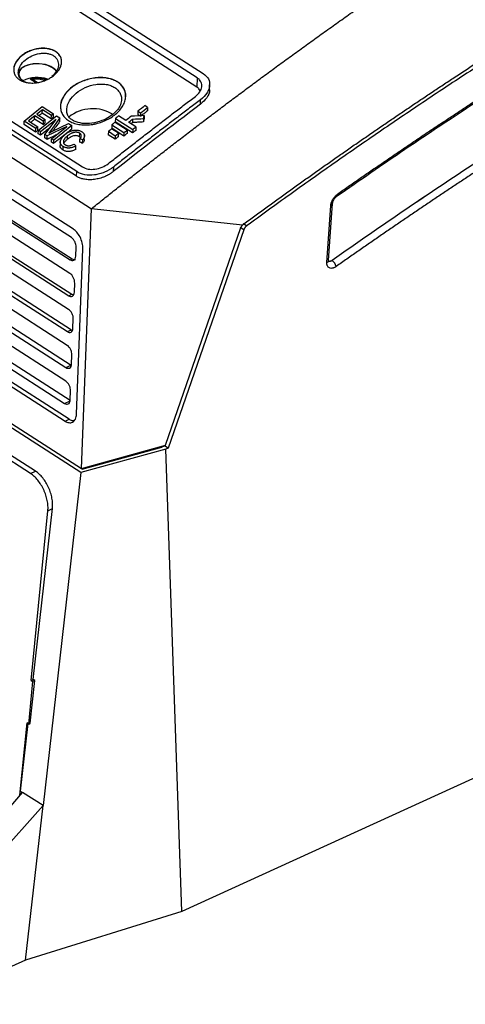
# Model space of a CAD drawing. Header units: millimetres. Extents: x -1111 to 1147, y -743 to 1146.
# Tile 74 of 203: x 797 to 883, y -743 to -553. Entities that reach past the tile are written whole.
import ezdxf

# ---------------------------------------------------------------- set-up
doc = ezdxf.new("R2010")
doc.units = ezdxf.units.MM

msp = doc.modelspace()

# ---------------------------------------------------------------- linework, layer by layer
at = {"color": 7, "linetype": 'Continuous', "lineweight": 25}
for p, q in [((831.552, -564.685), (699.432, -479.768)), ((700.567, -478.904), (832.687, -563.821)), ((831.47, -566.436), (699.35, -481.519)), ((677.606, -497.095), (809.443, -581.83)), ((808.306, -582.749), (676.469, -498.014)), ((808.264, -583.636), (742.346, -541.268)), ((739.319, -543.728), (811.15, -589.897)), ((797.644, -565.042), (798.118, -565.394)), ((798.065, -565.275), (798.478, -565.505)), ((800.39, -565.573), (799.346, -564.903)), ((800.694, -565.551), (799.821, -564.99)), ((831.552, -564.685), (831.47, -566.436)), ((833.909, -566.885), (833.934, -566.009)), ((832.155, -569.747), (832.183, -568.872)), ((798.179, -573.005), (801.683, -570.2)), ((801.711, -570.8), (800.633, -571.661)), ((801.683, -570.2), (803.846, -571.59)), ((801.685, -571.462), (801.711, -570.8)), ((803.415, -572.574), (801.685, -571.462)), ((803.441, -571.912), (801.711, -570.8)), ((820.088, -571.084), (820.062, -571.747)), ((820.088, -571.084), (820.619, -571.425)), ((820.619, -571.425), (820.593, -572.088)), ((821.982, -570.362), (821.452, -570.021)), ((821.982, -570.362), (821.956, -571.025)), ((798.153, -573.667), (798.179, -573.005)), ((800.42, -574.446), (798.179, -573.005)), ((800.229, -571.985), (799.016, -572.958)), ((799.016, -572.958), (800.825, -574.121)), ((800.203, -572.647), (800.229, -571.985)), ((801.815, -573.683), (800.203, -572.647)), ((801.841, -573.021), (800.229, -571.985)), ((800.633, -571.661), (802.245, -572.698)), ((800.931, -574.774), (804.435, -571.969)), ((804.329, -572.677), (801.364, -575.052)), ((801.841, -573.021), (801.815, -573.683)), ((802.245, -572.698), (801.841, -573.021)), ((802.177, -575.575), (804.329, -572.677)), ((802.219, -573.359), (802.245, -572.698)), ((805.086, -572.387), (803.313, -574.793)), ((803.415, -572.574), (803.441, -571.912)), ((803.846, -571.59), (803.441, -571.912)), ((803.82, -572.252), (803.846, -571.59)), ((804.435, -571.969), (805.086, -572.387)), ((805.06, -573.049), (805.086, -572.387)), ((818.03, -574.736), (815.708, -573.243)), ((815.779, -572.476), (815.753, -573.139)), ((819.07, -575.27), (815.753, -573.139)), ((815.779, -572.476), (819.096, -574.608)), ((817.778, -572.895), (816.385, -571.999)), ((819.702, -574.131), (818.309, -573.236)), ((819.091, -572.621), (819.065, -573.284)), ((820.414, -571.973), (820.062, -571.747)), ((821.188, -572.506), (821.162, -573.169)), ((821.311, -571.924), (821.285, -572.586)), ((800.394, -575.107), (798.153, -573.667)), ((800.394, -575.107), (800.42, -574.446)), ((800.825, -574.121), (800.42, -574.446)), ((800.798, -574.782), (800.825, -574.121)), ((800.905, -575.436), (800.931, -574.774)), ((801.364, -575.052), (800.931, -574.774)), ((801.338, -575.714), (801.364, -575.052)), ((806.413, -574.016), (802.629, -575.866)), ((803.448, -576.391), (806.413, -574.016)), ((803.644, -574.945), (806.739, -573.449)), ((807.384, -573.864), (803.88, -576.669)), ((806.739, -573.449), (807.384, -573.864)), ((807.358, -574.526), (807.384, -573.864)), ((814.425, -574.97), (814.399, -575.633)), ((814.425, -574.97), (815.752, -575.823)), ((816.358, -575.343), (815.031, -574.491)), ((815.102, -573.722), (815.076, -574.384)), ((817.398, -575.877), (815.076, -574.384)), ((815.102, -573.722), (817.424, -575.214)), ((817.424, -575.214), (817.398, -575.877)), ((818.03, -574.736), (818.004, -575.398)), ((819.096, -574.608), (819.07, -575.27)), ((819.702, -574.131), (819.676, -574.794)), ((801.338, -575.714), (800.905, -575.436)), ((802.151, -576.237), (802.177, -575.575)), ((802.603, -576.527), (802.151, -576.237)), ((802.629, -575.866), (802.177, -575.575)), ((802.603, -576.527), (802.629, -575.866)), ((803.422, -577.053), (803.448, -576.391)), ((803.854, -577.331), (803.422, -577.053)), ((803.88, -576.669), (803.448, -576.391)), ((803.854, -577.331), (803.88, -576.669)), ((805.146, -577.015), (805.12, -577.677)), ((806.539, -576.484), (806.565, -575.822)), ((808.863, -576.011), (808.889, -575.349)), ((809.071, -576.198), (808.863, -576.011)), ((808.913, -577.081), (808.939, -576.419)), ((809.478, -576.612), (808.939, -576.419)), ((809.452, -577.274), (809.478, -576.612)), ((809.779, -576.521), (809.81, -575.729)), ((815.726, -576.486), (814.399, -575.633)), ((815.752, -575.823), (815.726, -576.486)), ((816.358, -575.343), (816.332, -576.006)), ((805.703, -578.584), (805.729, -577.923)), ((807.83, -577.42), (808.148, -577.79)), ((808.121, -578.452), (808.148, -577.79)), ((808.264, -583.636), (808.306, -582.749)), ((815.377, -581.858), (815.348, -582.741)), ((807.674, -593.859), (792.941, -584.39)), ((807.286, -595.466), (794.505, -587.251)), ((809.21, -639.962), (811.15, -589.897)), ((840.254, -593.097), (811.15, -589.897)), ((856.528, -600.26), (857.278, -589.271)), ((856.862, -599.875), (857.612, -588.886)), ((794.21, -591.499), (807.041, -599.746)), ((794.589, -591.319), (807.42, -599.566)), ((807.017, -602.393), (794.033, -594.048)), ((825.445, -635.464), (839.973, -593.549)), ((840.495, -593.974), (825.912, -636.048)), ((840.495, -593.974), (839.832, -593.548)), ((841.042, -593.226), (840.379, -592.8)), ((794.325, -598.016), (807.361, -606.394)), ((808.128, -599.062), (808.195, -597.33)), ((808.267, -629.49), (809.503, -597.61)), ((793.737, -598.296), (806.773, -606.674)), ((807.041, -599.746), (807.42, -599.566)), ((857.537, -599.873), (857.541, -599.875)), ((806.749, -609.321), (793.56, -600.844)), ((793.264, -605.092), (806.505, -613.602)), ((794.061, -604.713), (807.301, -613.223)), ((807.859, -605.99), (807.927, -604.258)), ((806.773, -606.674), (807.361, -606.394)), ((807.361, -606.394), (807.69, -606.534)), ((806.48, -616.249), (793.087, -607.641)), ((793.797, -611.41), (807.242, -620.051)), ((807.591, -612.917), (807.658, -611.186)), ((792.792, -611.888), (806.236, -620.529)), ((806.505, -613.602), (807.301, -613.223)), ((809.116, -640.789), (769.037, -615.028)), ((769.238, -614.271), (809.21, -639.962)), ((806.212, -623.177), (792.614, -614.437)), ((792.319, -618.685), (805.968, -627.457)), ((793.534, -618.107), (807.042, -626.789)), ((807.322, -619.845), (807.39, -618.113)), ((790.409, -620.792), (806.082, -630.866)), ((806.831, -630.51), (791.158, -620.436)), ((806.236, -620.529), (807.242, -620.051)), ((807.054, -626.773), (807.121, -625.041)), ((799.392, -640.952), (784.082, -631.111)), ((800.372, -640.523), (785.031, -630.663)), ((806.082, -630.866), (806.831, -630.51)), ((809.21, -639.962), (825.445, -635.464)), ((809.391, -640.115), (824.732, -635.864)), ((824.792, -635.811), (824.692, -635.839)), ((824.732, -635.864), (824.74, -635.66)), ((824.809, -635.822), (824.792, -635.811)), ((824.809, -635.822), (824.803, -635.642)), ((824.809, -635.822), (825.249, -635.621)), ((825.282, -635.527), (825.249, -635.621)), ((825.912, -636.048), (825.249, -635.621)), ((825.912, -636.048), (825.472, -636.249)), ((825.472, -636.249), (809.116, -640.789)), ((828.598, -725.394), (825.472, -636.249)), ((799.392, -640.952), (800.372, -640.523)), ((809.116, -640.789), (801.832, -705.006)), ((809.33, -640.104), (809.32, -640.098)), ((809.361, -640.095), (809.33, -640.104)), ((809.375, -639.916), (809.361, -640.095)), ((809.361, -640.095), (809.391, -640.115)), ((809.391, -640.115), (809.399, -639.909)), ((1009.098, -642.953), (828.598, -725.394)), ((799.543, -680.846), (802.758, -648.151)), ((799.916, -680.669), (803.637, -647.7)), ((802.758, -648.151), (803.637, -647.7)), ((799.068, -689.27), (799.875, -681.059)), ((799.317, -689.134), (800.248, -680.882)), ((799.543, -680.846), (799.916, -680.669)), ((799.543, -680.846), (799.875, -681.059)), ((800.248, -680.882), (799.875, -681.059)), ((800.248, -680.882), (799.916, -680.669)), ((797.364, -703.009), (798.736, -689.057)), ((797.484, -702.212), (798.953, -689.197)), ((799.068, -689.27), (798.736, -689.057)), ((799.068, -689.27), (799.317, -689.134)), ((777.138, -726.691), (797.846, -702.444)), ((797.484, -702.212), (797.846, -702.444)), ((801.832, -705.006), (797.846, -702.444)), ((801.832, -705.006), (780.515, -728.861)), ((798.454, -734.786), (801.832, -705.006)), ((828.598, -725.394), (798.454, -734.786)), ((798.454, -734.786), (779.765, -743.322))]:
    msp.add_line(p, q, dxfattribs=at)
at = {"color": 250, "linetype": 'Continuous', "lineweight": 25}
for p, q in [((803.3, -575.115), (803.313, -574.793)), ((805.968, -627.457), (807.018, -626.957))]:
    msp.add_line(p, q, dxfattribs=at)
at = {"color": 7, "linetype": 'Continuous', "lineweight": 25, "flags": 128}
for points in [[(804.454, -563.398), (804.085, -562.981), (803.293, -562.472), (802.265, -562.114), (801.1, -561.941), (799.912, -561.971), (798.818, -562.2), (797.924, -562.606), (797.317, -563.15), (797.057, -563.778), (797.05, -563.877)], [(804.411, -563.425), (804.303, -563.272), (803.672, -562.715), (802.766, -562.283), (801.674, -562.019), (800.504, -561.949), (799.369, -562.079), (798.381, -562.396), (797.636, -562.87), (797.208, -563.454), (797.138, -564.091), (797.434, -564.719), (798.065, -565.275)], [(809.452, -577.274), (809.317, -577.226), (809.115, -577.153), (808.913, -577.081)]]:
    msp.add_lwpolyline(points, dxfattribs=at)
at = {"color": 7, "linetype": 'Continuous', "lineweight": 25}
for centre, radius, start, end in [((800.629, -570.452), 5.89, 69.53425, 116.97869), ((811.41, -578.028), 7.428, 57.90869, 128.55583), ((856.358, -601.502), 2.011, 13.12935, 53.97585)]:
    msp.add_arc(centre, radius, start, end, dxfattribs=at)
at = {"color": 250, "linetype": 'Continuous', "lineweight": 25}
for centre, radius, start, end in [((800.637, -569.763), 4.842, 72.23708, 99.7087), ((858.25, -587.181), 0.351, 313.39061, 18.21551), ((857.138, -588.812), 0.479, 286.94299, 351.33383), ((856.388, -599.801), 0.48, 286.95994, 351.17654)]:
    msp.add_arc(centre, radius, start, end, dxfattribs=at)
at = {"color": 7, "linetype": 'Continuous', "lineweight": 25}
for points, knots in [([(1009.719, -495.331), (1009.017, -495.634), (1007.614, -496.239), (1005.508, -497.157), (1003.402, -498.083), (1001.295, -499.016), (999.188, -499.958), (997.08, -500.909), (994.972, -501.867), (992.863, -502.833), (990.754, -503.808), (988.645, -504.791), (986.535, -505.782), (984.424, -506.781), (982.313, -507.788), (980.201, -508.804), (978.089, -509.827), (975.977, -510.859), (973.864, -511.899), (971.75, -512.947), (969.636, -514.004), (964.695, -516.491), (956.924, -520.49), (946.325, -526.144), (935.726, -531.997), (925.131, -538.047), (914.543, -544.291), (903.968, -550.727), (893.407, -557.354), (884.975, -562.804), (878.664, -566.968), (874.466, -569.769), (870.273, -572.599), (866.083, -575.458), (861.899, -578.346), (857.718, -581.263), (853.542, -584.209), (849.371, -587.185), (845.203, -590.187), (842.429, -592.213), (841.042, -593.226)], [0, 0, 0, 0, 0.0124888, 0.0249761, 0.0374622, 0.0499473, 0.0624314, 0.0749148, 0.0873975, 0.0998798, 0.1123618, 0.1248436, 0.1373255, 0.1498075, 0.1622899, 0.1747727, 0.1872562, 0.1997404, 0.2122256, 0.224712, 0.2371995, 0.2496885, 0.3122753, 0.3748431, 0.4374115, 0.5000002, 0.562587, 0.6251548, 0.6877232, 0.7503119, 0.775288, 0.8002591, 0.8252265, 0.8501915, 0.8751553, 0.9001192, 0.9250843, 0.950052, 0.9750235, 1, 1, 1, 1]), ([(811.15, -589.897), (811.86, -589.328), (813.286, -588.183), (815.439, -586.466), (817.619, -584.737), (819.826, -582.998), (822.058, -581.248), (824.317, -579.487), (826.602, -577.716), (828.914, -575.935), (831.252, -574.145), (833.616, -572.345), (836.007, -570.537), (838.424, -568.72), (840.868, -566.894), (843.339, -565.061), (845.835, -563.22), (848.359, -561.372), (850.909, -559.518), (853.485, -557.656), (856.089, -555.789), (858.718, -553.915), (861.374, -552.037), (864.057, -550.153), (866.766, -548.264), (869.502, -546.372), (872.264, -544.475), (875.053, -542.575), (877.868, -540.672), (880.709, -538.767), (883.577, -536.859), (886.471, -534.949), (889.391, -533.038), (892.337, -531.126), (895.309, -529.214), (898.308, -527.301), (901.332, -525.389), (904.382, -523.477), (907.458, -521.567), (910.56, -519.659), (913.688, -517.752), (915.782, -516.491), (916.833, -515.858)], [0, 0, 0, 0, 0.0205243, 0.0412793, 0.0622652, 0.0834819, 0.1049293, 0.1266075, 0.1485164, 0.1706559, 0.193026, 0.2156266, 0.2384576, 0.261519, 0.2848106, 0.3083324, 0.3320841, 0.3560658, 0.3802771, 0.404718, 0.4293883, 0.4542878, 0.4794163, 0.5047736, 0.5303595, 0.5561737, 0.582216, 0.6084861, 0.6349837, 0.6617086, 0.6886603, 0.7158387, 0.7432433, 0.7708738, 0.7987297, 0.8268108, 0.8551166, 0.8836466, 0.9124004, 0.9413776, 0.9705776, 1, 1, 1, 1]), ([(840.52, -592.801), (841.227, -592.283), (842.643, -591.247), (844.768, -589.702), (846.894, -588.164), (849.022, -586.633), (851.151, -585.11), (853.281, -583.594), (855.412, -582.086), (857.545, -580.585), (859.679, -579.092), (861.814, -577.606), (863.95, -576.128), (866.088, -574.657), (868.226, -573.194), (870.365, -571.739), (872.506, -570.291), (874.648, -568.851), (876.79, -567.418), (878.933, -565.993), (881.681, -564.177), (885.035, -561.979), (888.995, -559.411), (892.958, -556.87), (896.924, -554.356), (900.892, -551.868), (904.862, -549.407), (908.834, -546.973), (912.808, -544.566), (916.783, -542.185), (919.435, -540.62), (920.76, -539.838)], [0, 0, 0, 0, 0.0267067, 0.0534133, 0.0801199, 0.1068265, 0.133533, 0.1602395, 0.186946, 0.2136525, 0.240359, 0.2670655, 0.293772, 0.3204785, 0.347185, 0.3738915, 0.400598, 0.4273046, 0.4540111, 0.4807177, 0.5074243, 0.5566816, 0.605939, 0.6551967, 0.7044545, 0.7537124, 0.8029702, 0.8522279, 0.9014855, 0.9507429, 1, 1, 1, 1]), ([(797.315, -565.035), (797.11, -564.903), (796.932, -564.754), (796.628, -564.427), (796.5, -564.245), (796.309, -563.864), (796.243, -563.664), (796.171, -563.246), (796.165, -563.029), (796.211, -562.596), (796.264, -562.376), (796.427, -561.938), (796.534, -561.724), (796.801, -561.304), (796.961, -561.097), (797.323, -560.706), (797.525, -560.521), (797.968, -560.172), (798.212, -560.008), (798.722, -559.714), (798.989, -559.582), (799.552, -559.351), (799.845, -559.253), (800.435, -559.097), (800.734, -559.039), (801.341, -558.963), (801.641, -558.947), (802.081, -558.955), (802.226, -558.963), (802.513, -558.99), (802.656, -559.01), (803.072, -559.084), (803.332, -559.155), (803.822, -559.337), (804.052, -559.451), (804.458, -559.711), (804.636, -559.859), (804.944, -560.188), (805.07, -560.367), (805.261, -560.745), (805.328, -560.947), (805.401, -561.362), (805.407, -561.574), (805.361, -562.006), (805.307, -562.227), (805.146, -562.659), (805.038, -562.873), (804.769, -563.295), (804.609, -563.498), (804.248, -563.887), (804.044, -564.074), (803.597, -564.425), (803.358, -564.586), (802.849, -564.881), (802.576, -565.015), (802.015, -565.247), (801.727, -565.345), (801.137, -565.503), (800.832, -565.565), (800.231, -565.643), (799.934, -565.661), (799.344, -565.653), (799.053, -565.627), (798.504, -565.532), (798.243, -565.462), (797.747, -565.279), (797.52, -565.167), (797.315, -565.035)], [0, 0, 0, 0, 0.03125, 0.03125, 0.0625, 0.0625, 0.09375, 0.09375, 0.125, 0.125, 0.15625, 0.15625, 0.1875, 0.1875, 0.21875, 0.21875, 0.25, 0.25, 0.28125, 0.28125, 0.3125, 0.3125, 0.34375, 0.34375, 0.375, 0.375, 0.40625, 0.40625, 0.421875, 0.421875, 0.4375, 0.4375, 0.46875, 0.46875, 0.5, 0.5, 0.53125, 0.53125, 0.5625, 0.5625, 0.59375, 0.59375, 0.625, 0.625, 0.65625, 0.65625, 0.6875, 0.6875, 0.71875, 0.71875, 0.75, 0.75, 0.78125, 0.78125, 0.8125, 0.8125, 0.84375, 0.84375, 0.875, 0.875, 0.90625, 0.90625, 0.9375, 0.9375, 0.96875, 0.96875, 1, 1, 1, 1]), ([(805.377, -561.67), (805.38, -561.503), (805.388, -561.128), (805.187, -560.577), (804.817, -560.046), (804.279, -559.6), (803.601, -559.264), (802.819, -559.051), (801.952, -558.967), (800.751, -559.029), (799.231, -559.432), (797.665, -560.335), (796.585, -561.526), (796.163, -562.481), (796.189, -562.959), (796.192, -563.012)], [0, 0, 0, 0, 0.04871118, 0.10962881, 0.17276888, 0.23485527, 0.29685176, 0.36008233, 0.42094964, 0.48534331, 0.61006122, 0.73486737, 0.85971555, 0.98446607, 1, 1, 1, 1]), ([(797.642, -565.041), (797.616, -565.014), (797.456, -564.851), (797.226, -564.51), (797.06, -563.985), (797.039, -563.233), (797.388, -562.248), (798.314, -561.178), (799.617, -560.353), (800.887, -559.964), (801.894, -559.879), (802.621, -559.929), (803.283, -560.098), (803.854, -560.376), (804.305, -560.755), (804.621, -561.215), (804.786, -561.738), (804.803, -562.482), (804.485, -563.447), (803.838, -564.1), (803.525, -564.416)], [0, 0, 0, 0, 0.0085274, 0.0516333, 0.0948517, 0.1382399, 0.2250552, 0.3122965, 0.3995018, 0.4862912, 0.5296905, 0.57293, 0.616076, 0.6591479, 0.7022239, 0.7453654, 0.7886092, 0.8320072, 0.9187973, 1, 1, 1, 1]), ([(832.687, -563.821), (833.591, -564.402), (834.021, -565.262), (833.896, -566.438), (833.838, -566.68), (833.658, -567.153), (833.296, -567.853), (832.682, -568.495), (832.183, -568.872)], [0, 0, 0, 0, 0.5, 0.5, 0.625, 0.625, 0.75, 1, 1, 1, 1]), ([(802.41, -565.064), (802.345, -565.036), (801.973, -564.877), (801.164, -564.765), (800.171, -564.742), (799.581, -564.854), (799.333, -564.9)], [0, 0, 0, 0, 0.07243, 0.4139436, 0.7547674, 1, 1, 1, 1]), ([(799.821, -564.99), (799.737, -564.937), (799.651, -564.9), (799.49, -564.869), (799.413, -564.875), (799.346, -564.903)], [0, 0, 0, 0, 0.5, 0.5, 1, 1, 1, 1]), ([(815.592, -571.834), (815.285, -572.073), (814.957, -572.292), (814.435, -572.592), (814.257, -572.687), (813.889, -572.867), (813.698, -572.952), (813.122, -573.189), (812.728, -573.322), (812.126, -573.482), (811.922, -573.529), (811.511, -573.61), (811.304, -573.644), (810.689, -573.722), (810.284, -573.746), (809.483, -573.733), (809.085, -573.697), (808.337, -573.564), (807.983, -573.468), (807.48, -573.28), (807.318, -573.21), (807.011, -573.057), (806.866, -572.974), (806.591, -572.796), (806.462, -572.701), (806.219, -572.497), (806.105, -572.388), (805.794, -572.049), (805.626, -571.806), (805.432, -571.414), (805.377, -571.279), (805.288, -571.003), (805.254, -570.863), (805.183, -570.436), (805.176, -570.144), (805.243, -569.545), (805.317, -569.247), (805.484, -568.803), (805.548, -568.655), (805.697, -568.36), (805.781, -568.214), (806.057, -567.783), (806.273, -567.506), (806.769, -566.974), (807.05, -566.717), (807.656, -566.243), (807.982, -566.025), (808.507, -565.723), (808.688, -565.627), (809.057, -565.448), (809.244, -565.365), (809.816, -565.132), (810.21, -565.001), (811.024, -564.789), (811.435, -564.71), (812.047, -564.636), (812.251, -564.619), (812.659, -564.598), (812.864, -564.595), (813.47, -564.608), (813.859, -564.646), (814.42, -564.748), (814.603, -564.79), (814.962, -564.888), (815.137, -564.945), (815.637, -565.134), (815.942, -565.286), (816.358, -565.555), (816.49, -565.652), (816.733, -565.855), (816.845, -565.962), (817.052, -566.185), (817.146, -566.301), (817.315, -566.543), (817.391, -566.67), (817.586, -567.061), (817.674, -567.333), (817.77, -567.896), (817.777, -568.191), (817.71, -568.779), (817.637, -569.074), (817.469, -569.519), (817.403, -569.667), (817.254, -569.959), (817.171, -570.103), (816.897, -570.529), (816.678, -570.806), (816.178, -571.341), (815.899, -571.595), (815.592, -571.834)], [0, 0, 0, 0, 0.03125, 0.03125, 0.046875, 0.046875, 0.0625, 0.0625, 0.09375, 0.09375, 0.109375, 0.109375, 0.125, 0.125, 0.15625, 0.15625, 0.1875, 0.1875, 0.21875, 0.21875, 0.234375, 0.234375, 0.25, 0.25, 0.265625, 0.265625, 0.28125, 0.28125, 0.3125, 0.3125, 0.328125, 0.328125, 0.34375, 0.34375, 0.375, 0.375, 0.40625, 0.40625, 0.421875, 0.421875, 0.4375, 0.4375, 0.46875, 0.46875, 0.5, 0.5, 0.53125, 0.53125, 0.546875, 0.546875, 0.5625, 0.5625, 0.59375, 0.59375, 0.625, 0.625, 0.640625, 0.640625, 0.65625, 0.65625, 0.6875, 0.6875, 0.703125, 0.703125, 0.71875, 0.71875, 0.75, 0.75, 0.765625, 0.765625, 0.78125, 0.78125, 0.796875, 0.796875, 0.8125, 0.8125, 0.84375, 0.84375, 0.875, 0.875, 0.90625, 0.90625, 0.921875, 0.921875, 0.9375, 0.9375, 0.96875, 0.96875, 1, 1, 1, 1]), ([(817.736, -568.287), (817.741, -568.067), (817.754, -567.563), (817.487, -566.818), (816.988, -566.092), (816.258, -565.482), (815.338, -565.02), (814.275, -564.725), (813.094, -564.606), (811.458, -564.683), (809.382, -565.225), (807.243, -566.451), (805.761, -568.072), (805.179, -569.382), (805.211, -570.04), (805.215, -570.119)], [0, 0, 0, 0, 0.0471239, 0.1081457, 0.1712578, 0.2333458, 0.2953812, 0.3585377, 0.419477, 0.4838055, 0.6085979, 0.7334448, 0.8583496, 0.9831173, 1, 1, 1, 1]), ([(831.199, -568.224), (831.9, -567.694), (832.55, -566.712), (832.409, -565.756), (832.19, -565.308), (832.093, -565.165), (831.854, -564.907), (831.713, -564.789), (831.552, -564.685)], [0, 0, 0, 0, 0.5, 0.75, 0.75, 0.875, 0.875, 1, 1, 1, 1]), ([(832.109, -567.175), (832.041, -567.029), (831.908, -566.742), (831.614, -566.537), (831.47, -566.436)], [0, 0, 0, 0, 0.5089265, 1, 1, 1, 1]), ([(833.861, -566.879), (833.875, -566.943), (833.985, -567.456), (833.458, -568.533), (832.589, -569.342), (832.155, -569.746)], [0, 0, 0, 0, 0.0664823, 0.5339417, 1, 1, 1, 1]), ([(858.583, -587.071), (859.27, -586.59), (860.643, -585.628), (862.704, -584.194), (864.766, -582.767), (866.829, -581.347), (868.892, -579.934), (870.957, -578.528), (873.023, -577.13), (875.089, -575.739), (877.157, -574.355), (879.226, -572.978), (881.295, -571.608), (883.365, -570.246), (885.437, -568.89), (886.818, -567.992), (887.509, -567.543)], [0, 0, 0, 0, 0.0714404, 0.1428755, 0.2143062, 0.2857332, 0.3571575, 0.42858, 0.5000015, 0.571423, 0.6428453, 0.7142693, 0.7856959, 0.8571259, 0.9285603, 1, 1, 1, 1]), ([(816.94, -568.994), (816.867, -569.369), (816.736, -570.034), (816.032, -571.029), (815.028, -571.957), (813.544, -572.817), (811.735, -573.404), (809.798, -573.554), (808.368, -573.263), (807.46, -572.823), (806.882, -572.347), (806.454, -571.719), (806.404, -571.188), (806.377, -570.908)], [0, 0, 0, 0, 0.1034158, 0.1836238, 0.2800021, 0.3758133, 0.4898306, 0.6048649, 0.7139937, 0.7733407, 0.8406575, 0.9160385, 1, 1, 1, 1]), ([(814.392, -581.209), (815.09, -580.659), (816.485, -579.559), (818.581, -577.918), (820.679, -576.285), (822.779, -574.658), (824.881, -573.038), (826.985, -571.426), (829.09, -569.82), (830.496, -568.756), (831.199, -568.224)], [0, 0, 0, 0, 0.1249727, 0.24995, 0.3749334, 0.4999246, 0.6249252, 0.7499369, 0.8749613, 1, 1, 1, 1]), ([(832.183, -568.872), (831.481, -569.404), (830.075, -570.469), (827.969, -572.074), (825.865, -573.686), (823.763, -575.306), (821.663, -576.933), (819.565, -578.567), (817.47, -580.208), (816.075, -581.308), (815.377, -581.858)], [0, 0, 0, 0, 0.1250386, 0.2500629, 0.3750745, 0.5000752, 0.6250664, 0.7500498, 0.8750272, 1, 1, 1, 1]), ([(858.492, -587.436), (862.839, -584.411), (872.448, -577.727), (882.103, -571.394), (887.389, -567.927)], [0, 0, 0, 0, 0.4524788, 1, 1, 1, 1]), ([(801.685, -571.462), (801.595, -571.534), (801.393, -571.695), (801.19, -571.857), (801.078, -571.947)], [0, 0, 0, 0, 0.4437046, 1, 1, 1, 1]), ([(821.956, -571.025), (821.843, -571.113), (821.558, -571.334), (821.161, -571.644), (820.878, -571.865), (820.765, -571.954)], [0, 0, 0, 0, 0.2861023, 0.715256, 1, 1, 1, 1]), ([(800.203, -572.647), (800.102, -572.728), (800.001, -572.809), (799.899, -572.89), (799.753, -573.008), (799.606, -573.125), (799.459, -573.243)], [0, 0, 0, 0, 0.0004198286, 0.0004198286, 0.0004198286, 0.0010293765, 0.0010293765, 0.0010293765, 0.0010293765]), ([(802.219, -573.359), (802.186, -573.386), (802.152, -573.413), (802.118, -573.44), (802.068, -573.481), (802.017, -573.521), (801.967, -573.562), (801.916, -573.602), (801.865, -573.643), (801.815, -573.683)], [0, 0, 0, 0, 0.00013988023, 0.00013988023, 0.00013988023, 0.00034970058, 0.00034970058, 0.00034970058, 0.00055952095, 0.00055952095, 0.00055952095, 0.00055952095]), ([(803.82, -572.252), (803.786, -572.279), (803.752, -572.305), (803.719, -572.332), (803.668, -572.373), (803.617, -572.413), (803.567, -572.453), (803.516, -572.493), (803.466, -572.534), (803.415, -572.574)], [0, 0, 0, 0, 0.00013976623, 0.00013976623, 0.00013976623, 0.00034941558, 0.00034941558, 0.00034941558, 0.00055906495, 0.00055906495, 0.00055906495, 0.00055906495]), ([(805.06, -573.049), (804.912, -573.249), (804.543, -573.75), (804.08, -574.377), (803.765, -574.805), (803.672, -574.932)], [0, 0, 0, 0, 0.3194383, 0.7985968, 1, 1, 1, 1]), ([(819.065, -573.284), (819, -573.335), (818.897, -573.415), (818.795, -573.496), (818.758, -573.525)], [0, 0, 0, 0, 0.63791218, 1, 1, 1, 1]), ([(821.162, -573.169), (820.987, -573.178), (820.812, -573.188), (820.637, -573.197), (820.375, -573.212), (820.113, -573.226), (819.851, -573.241), (819.589, -573.255), (819.327, -573.27), (819.065, -573.284)], [0, 0, 0, 0, 0.0005365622, 0.0005365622, 0.0005365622, 0.0013414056, 0.0013414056, 0.0013414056, 0.0021462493, 0.0021462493, 0.0021462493, 0.0021462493]), ([(821.285, -572.586), (821.275, -572.635), (821.264, -572.683), (821.254, -572.732), (821.239, -572.805), (821.223, -572.878), (821.208, -572.95), (821.192, -573.023), (821.177, -573.096), (821.162, -573.169)], [0, 0, 0, 0, 0.00020519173, 0.00020519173, 0.00020519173, 0.00051297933, 0.00051297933, 0.00051297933, 0.00082076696, 0.00082076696, 0.00082076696, 0.00082076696]), ([(800.798, -574.782), (800.765, -574.809), (800.731, -574.836), (800.697, -574.864), (800.647, -574.904), (800.596, -574.945), (800.546, -574.985), (800.495, -575.026), (800.445, -575.067), (800.394, -575.107)], [0, 0, 0, 0, 0.00014000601, 0.00014000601, 0.00014000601, 0.00035001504, 0.00035001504, 0.00035001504, 0.00056002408, 0.00056002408, 0.00056002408, 0.00056002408]), ([(803.158, -574.254), (802.922, -574.443), (802.315, -574.929), (801.708, -575.416), (801.338, -575.714)], [0, 0, 0, 0, 0.3892544, 1, 1, 1, 1]), ([(807.358, -574.526), (807.066, -574.759), (806.774, -574.992), (806.482, -575.225), (806.044, -575.575), (805.605, -575.926), (805.168, -576.277), (804.73, -576.628), (804.292, -576.979), (803.854, -577.331)], [0, 0, 0, 0, 0.0012123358, 0.0012123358, 0.0012123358, 0.0030308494, 0.0030308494, 0.0030308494, 0.0048493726, 0.0048493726, 0.0048493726, 0.0048493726]), ([(806.13, -575.546), (806.209, -575.485), (806.361, -575.368), (806.6, -575.215), (806.83, -575.087), (807.05, -574.984), (807.254, -574.904), (807.44, -574.844), (807.605, -574.8), (807.805, -574.759), (808.048, -574.732), (808.335, -574.733), (808.61, -574.767), (808.869, -574.83), (809.108, -574.92), (809.245, -575), (809.314, -575.04)], [0, 0, 0, 0, 0.088007, 0.1690869, 0.2433007, 0.3105771, 0.3709466, 0.4244698, 0.4711092, 0.5108508, 0.5921752, 0.673416, 0.7547309, 0.8361532, 0.9178923, 1, 1, 1, 1]), ([(808.889, -575.349), (808.851, -575.326), (808.775, -575.28), (808.645, -575.226), (808.505, -575.183), (808.353, -575.155), (808.192, -575.143), (808.025, -575.148), (807.854, -575.17), (807.687, -575.208), (807.511, -575.266), (807.313, -575.35), (807.084, -575.471), (806.822, -575.626), (806.655, -575.754), (806.565, -575.822)], [0, 0, 0, 0, 0.0624246, 0.1249366, 0.1877218, 0.2506864, 0.3139946, 0.3777767, 0.4419905, 0.5066869, 0.5688184, 0.649206, 0.7478594, 0.8648143, 1, 1, 1, 1]), ([(809.314, -575.04), (809.362, -575.073), (809.457, -575.138), (809.575, -575.251), (809.673, -575.37), (809.744, -575.498), (809.788, -575.632), (809.81, -575.781), (809.803, -575.952), (809.751, -576.154), (809.647, -576.38), (809.536, -576.532), (809.478, -576.612)], [0, 0, 0, 0, 0.0902873, 0.1787014, 0.2653402, 0.3502465, 0.43357, 0.5153803, 0.6134413, 0.7268477, 0.8556779, 1, 1, 1, 1]), ([(819.676, -574.794), (819.625, -574.833), (819.575, -574.873), (819.524, -574.913), (819.448, -574.972), (819.373, -575.032), (819.297, -575.092), (819.221, -575.151), (819.145, -575.211), (819.07, -575.27)], [0, 0, 0, 0, 0.00020902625, 0.00020902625, 0.00020902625, 0.00052256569, 0.00052256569, 0.00052256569, 0.00083610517, 0.00083610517, 0.00083610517, 0.00083610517]), ([(804.341, -575.676), (804.234, -575.728), (803.655, -576.011), (803.076, -576.295), (802.603, -576.527)], [0, 0, 0, 0, 0.1837123, 1, 1, 1, 1]), ([(805.729, -577.923), (805.673, -577.885), (805.565, -577.812), (805.431, -577.693), (805.326, -577.576), (805.208, -577.404), (805.125, -577.14), (805.154, -576.865), (805.225, -576.655), (805.288, -576.515), (805.38, -576.352), (805.507, -576.17), (805.671, -575.971), (805.877, -575.757), (806.043, -575.619), (806.13, -575.546)], [0, 0, 0, 0, 0.0690553, 0.1323584, 0.1899946, 0.2419869, 0.3665222, 0.503689, 0.5467503, 0.5991068, 0.6607432, 0.7316416, 0.8118071, 0.9012664, 1, 1, 1, 1]), ([(806.565, -575.822), (806.481, -575.891), (806.325, -576.021), (806.132, -576.216), (805.985, -576.39), (805.881, -576.541), (805.814, -576.666), (805.755, -576.818), (805.723, -577.007), (805.78, -577.227), (805.896, -577.422), (806.027, -577.522), (806.093, -577.571)], [0, 0, 0, 0, 0.1287466, 0.2413455, 0.3377622, 0.4179733, 0.482038, 0.5299228, 0.6499826, 0.7680943, 0.884612, 1, 1, 1, 1]), ([(806.539, -576.484), (806.401, -576.599), (806.108, -576.842), (805.922, -577.128), (805.824, -577.278)], [0, 0, 0, 0, 0.47258369, 1, 1, 1, 1]), ([(808.863, -576.011), (808.787, -575.964), (808.707, -575.921), (808.529, -575.854), (808.431, -575.829), (808.225, -575.803), (808.116, -575.802), (807.896, -575.82), (807.786, -575.839), (807.568, -575.898), (807.463, -575.936), (807.26, -576.025), (807.162, -576.077), (806.973, -576.183), (806.881, -576.238), (806.705, -576.357), (806.621, -576.42), (806.539, -576.484)], [0, 0, 0, 0, 0.125, 0.125, 0.25, 0.25, 0.375, 0.375, 0.5, 0.5, 0.625, 0.625, 0.75, 0.75, 0.875, 0.875, 1, 1, 1, 1]), ([(808.939, -576.419), (808.974, -576.37), (809.041, -576.278), (809.116, -576.144), (809.166, -576.023), (809.192, -575.918), (809.201, -575.807), (809.184, -575.689), (809.123, -575.562), (809.025, -575.446), (808.935, -575.381), (808.889, -575.349)], [0, 0, 0, 0, 0.1289038, 0.2444373, 0.3460545, 0.4335556, 0.5073584, 0.6243153, 0.7449764, 0.8701724, 1, 1, 1, 1]), ([(809.761, -576.52), (809.756, -576.612), (809.742, -576.868), (809.565, -577.116), (809.452, -577.274)], [0, 0, 0, 0, 0.3617845, 1, 1, 1, 1]), ([(816.332, -576.006), (816.282, -576.046), (816.231, -576.086), (816.18, -576.126), (816.105, -576.186), (816.029, -576.246), (815.953, -576.306), (815.877, -576.366), (815.802, -576.425), (815.726, -576.486)], [0, 0, 0, 0, 0.00020928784, 0.00020928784, 0.00020928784, 0.00052321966, 0.00052321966, 0.00052321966, 0.00083715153, 0.00083715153, 0.00083715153, 0.00083715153]), ([(818.004, -575.398), (817.953, -575.438), (817.903, -575.478), (817.852, -575.518), (817.777, -575.578), (817.701, -575.637), (817.625, -575.697), (817.549, -575.757), (817.474, -575.817), (817.398, -575.877)], [0, 0, 0, 0, 0.00020915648, 0.00020915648, 0.00020915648, 0.00052289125, 0.00052289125, 0.00052289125, 0.00083662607, 0.00083662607, 0.00083662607, 0.00083662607]), ([(805.703, -578.584), (805.535, -578.455), (805.253, -578.238), (805.1, -577.892), (805.13, -577.717), (805.137, -577.678)], [0, 0, 0, 0, 0.531183, 0.8956231, 1, 1, 1, 1]), ([(808.121, -578.452), (808.024, -578.504), (807.925, -578.554), (807.722, -578.643), (807.619, -578.684), (807.406, -578.755), (807.295, -578.785), (807.075, -578.831), (806.965, -578.847), (806.745, -578.863), (806.634, -578.863), (806.423, -578.847), (806.321, -578.831), (806.125, -578.783), (806.033, -578.751), (805.859, -578.677), (805.78, -578.631), (805.703, -578.584)], [0, 0, 0, 0, 0.125, 0.125, 0.25, 0.25, 0.375, 0.375, 0.5, 0.5, 0.625, 0.625, 0.75, 0.75, 0.875, 0.875, 1, 1, 1, 1]), ([(808.148, -577.79), (808.077, -577.827), (807.94, -577.898), (807.732, -577.988), (807.534, -578.06), (807.346, -578.116), (807.17, -578.156), (807.01, -578.181), (806.839, -578.198), (806.653, -578.201), (806.449, -578.185), (806.251, -578.148), (806.064, -578.09), (805.887, -578.016), (805.782, -577.954), (805.729, -577.923)], [0, 0, 0, 0, 0.0902955, 0.1745007, 0.25293, 0.3253204, 0.3916654, 0.4520971, 0.5066541, 0.5853421, 0.6653273, 0.7466633, 0.8295029, 0.9139187, 1, 1, 1, 1]), ([(806.093, -577.571), (806.13, -577.593), (806.204, -577.637), (806.33, -577.688), (806.464, -577.726), (806.606, -577.749), (806.752, -577.757), (806.936, -577.748), (807.18, -577.703), (807.5, -577.596), (807.713, -577.483), (807.83, -577.42)], [0, 0, 0, 0, 0.0842447, 0.1670068, 0.2483298, 0.3283763, 0.4072308, 0.4849342, 0.6188395, 0.7904833, 1, 1, 1, 1]), ([(815.348, -582.74), (815.292, -582.783), (815.182, -582.869), (815.01, -582.992), (814.833, -583.11), (814.652, -583.224), (814.466, -583.332), (814.275, -583.436), (814.08, -583.535), (813.88, -583.629), (813.438, -583.822), (812.729, -584.069), (811.74, -584.269), (810.758, -584.334), (810.007, -584.265), (809.483, -584.155), (809.149, -584.059), (808.834, -583.94), (808.536, -583.801), (808.355, -583.691), (808.264, -583.636)], [0, 0, 0, 0, 0.0281604, 0.0561482, 0.0840092, 0.1117898, 0.1395368, 0.167297, 0.1951174, 0.2230445, 0.2511243, 0.3774163, 0.502625, 0.6281805, 0.7521227, 0.8018868, 0.8512151, 0.9004489, 0.9499312, 1, 1, 1, 1]), ([(815.376, -581.857), (814.874, -582.254), (814.291, -582.592), (813.341, -582.982), (813.017, -583.091), (812.369, -583.263), (810.745, -583.579), (809.207, -583.328), (808.306, -582.749)], [0, 0, 0, 0, 0.25, 0.25, 0.375, 0.375, 0.5, 1, 1, 1, 1]), ([(809.443, -581.83), (810.074, -582.235), (810.935, -582.377), (812.285, -582.207), (812.746, -582.087), (813.632, -581.723), (814.041, -581.486), (814.392, -581.209)], [0, 0, 0, 0, 0.5, 0.5, 0.75, 0.75, 1, 1, 1, 1]), ([(887.098, -581.506), (886.41, -581.955), (885.035, -582.853), (882.974, -584.209), (880.914, -585.572), (878.855, -586.942), (876.796, -588.319), (874.739, -589.704), (872.683, -591.096), (870.627, -592.496), (868.573, -593.902), (866.52, -595.316), (864.467, -596.737), (862.416, -598.165), (860.366, -599.601), (859, -600.563), (858.316, -601.045)], [0, 0, 0, 0, 0.07144, 0.1428747, 0.2143048, 0.2857313, 0.3571552, 0.4285772, 0.4999985, 0.5714197, 0.642842, 0.7142662, 0.7856931, 0.8571238, 0.9285591, 1, 1, 1, 1]), ([(857.278, -589.271), (857.281, -589.233), (857.288, -589.156), (857.306, -589.038), (857.331, -588.918), (857.363, -588.796), (857.42, -588.612), (857.519, -588.364), (857.679, -588.06), (857.87, -587.77), (858.065, -587.533), (858.248, -587.344), (858.413, -587.197), (858.526, -587.113), (858.583, -587.071)], [0, 0, 0, 0, 0.0501754, 0.1000453, 0.1498364, 0.1997764, 0.2500911, 0.3749246, 0.4999571, 0.6248633, 0.7497783, 0.8331728, 0.9162269, 1, 1, 1, 1]), ([(857.612, -588.885), (857.631, -588.76), (857.67, -588.507), (857.869, -588.098), (858.148, -587.713), (858.38, -587.527), (858.497, -587.433)], [0, 0, 0, 0, 0.2454024, 0.4944505, 0.7456851, 1, 1, 1, 1]), ([(809.503, -597.61), (809.516, -597.272), (809.477, -596.885), (809.286, -596.098), (809.135, -595.7), (808.764, -594.989), (808.546, -594.677), (808.103, -594.179), (807.88, -593.992), (807.674, -593.859)], [0, 0, 0, 0, 0.25, 0.25, 0.5, 0.5, 0.75, 0.75, 1, 1, 1, 1]), ([(839.973, -593.549), (839.983, -593.522), (840.003, -593.468), (840.042, -593.388), (840.094, -593.298), (840.162, -593.198), (840.224, -593.131), (840.254, -593.097)], [0, 0, 0, 0, 0.1662543, 0.3326392, 0.5005946, 0.7503217, 1, 1, 1, 1]), ([(840.52, -592.801), (840.5, -592.816), (840.459, -592.847), (840.403, -592.902), (840.349, -592.961), (840.299, -593.026), (840.269, -593.073), (840.254, -593.097)], [0, 0, 0, 0, 0.195729, 0.3940948, 0.5946149, 0.7967657, 1, 1, 1, 1]), ([(841.042, -593.226), (841.018, -593.244), (840.971, -593.28), (840.903, -593.342), (840.837, -593.408), (840.775, -593.48), (840.702, -593.573), (840.625, -593.69), (840.55, -593.831), (840.513, -593.926), (840.495, -593.974)], [0, 0, 0, 0, 0.10086394, 0.20036067, 0.29943153, 0.39902993, 0.50009437, 0.66732371, 0.83248826, 1, 1, 1, 1]), ([(808.195, -597.33), (808.202, -597.162), (808.182, -596.97), (808.088, -596.579), (808.012, -596.381), (807.828, -596.027), (807.719, -595.872), (807.499, -595.624), (807.388, -595.532), (807.286, -595.466)], [0, 0, 0, 0, 0.25, 0.25, 0.5, 0.5, 0.75, 0.75, 1, 1, 1, 1]), ([(807.041, -599.746), (807.149, -599.816), (807.269, -599.869), (807.516, -599.909), (807.641, -599.895), (807.862, -599.777), (807.957, -599.674), (808.086, -599.402), (808.121, -599.235), (808.128, -599.062)], [0, 0, 0, 0, 0.25, 0.25, 0.5, 0.5, 0.75, 0.75, 1, 1, 1, 1]), ([(807.42, -599.566), (807.531, -599.621), (807.752, -599.732), (807.988, -599.741), (808.078, -599.669), (808.092, -599.658)], [0, 0, 0, 0, 0.4579375, 0.915875, 1, 1, 1, 1]), ([(857.537, -599.873), (857.447, -599.926), (857.267, -600.033), (857.038, -600.073), (856.931, -600.029), (856.891, -600.012)], [0, 0, 0, 0, 0.3854348, 0.7710212, 1, 1, 1, 1]), ([(858.316, -601.045), (858.288, -601.065), (858.231, -601.104), (858.144, -601.157), (858.056, -601.206), (857.94, -601.263), (857.795, -601.322), (857.568, -601.386), (857.3, -601.408), (857.017, -601.341), (856.786, -601.184), (856.651, -600.981), (856.577, -600.786), (856.54, -600.624), (856.521, -600.449), (856.525, -600.323), (856.528, -600.26)], [0, 0, 0, 0, 0.0311116, 0.0622397, 0.093484, 0.1249432, 0.1876643, 0.2502071, 0.3748443, 0.4995208, 0.6234785, 0.7493716, 0.8117805, 0.8742666, 0.9378485, 1, 1, 1, 1]), ([(807.927, -604.258), (807.933, -604.09), (807.914, -603.898), (807.819, -603.506), (807.744, -603.309), (807.559, -602.955), (807.451, -602.8), (807.231, -602.552), (807.12, -602.459), (807.017, -602.393)], [0, 0, 0, 0, 0.25, 0.25, 0.5, 0.5, 0.75, 0.75, 1, 1, 1, 1]), ([(806.773, -606.674), (806.881, -606.743), (807.001, -606.797), (807.247, -606.837), (807.373, -606.822), (807.594, -606.705), (807.688, -606.602), (807.818, -606.33), (807.853, -606.163), (807.859, -605.99)], [0, 0, 0, 0, 0.25, 0.25, 0.5, 0.5, 0.75, 0.75, 1, 1, 1, 1]), ([(807.658, -611.186), (807.665, -611.017), (807.645, -610.825), (807.551, -610.434), (807.476, -610.236), (807.291, -609.883), (807.182, -609.727), (806.963, -609.48), (806.852, -609.387), (806.749, -609.321)], [0, 0, 0, 0, 0.25, 0.25, 0.5, 0.5, 0.75, 0.75, 1, 1, 1, 1]), ([(806.505, -613.602), (806.612, -613.671), (806.732, -613.724), (806.979, -613.765), (807.104, -613.75), (807.325, -613.633), (807.42, -613.529), (807.549, -613.258), (807.584, -613.09), (807.591, -612.917)], [0, 0, 0, 0, 0.25, 0.25, 0.5, 0.5, 0.75, 0.75, 1, 1, 1, 1]), ([(807.39, -618.113), (807.396, -617.945), (807.377, -617.753), (807.282, -617.362), (807.207, -617.164), (807.023, -616.81), (806.914, -616.655), (806.694, -616.408), (806.583, -616.315), (806.48, -616.249)], [0, 0, 0, 0, 0.25, 0.25, 0.5, 0.5, 0.75, 0.75, 1, 1, 1, 1]), ([(806.236, -620.529), (806.344, -620.599), (806.464, -620.652), (806.71, -620.692), (806.836, -620.678), (807.057, -620.56), (807.151, -620.457), (807.281, -620.185), (807.316, -620.018), (807.322, -619.845)], [0, 0, 0, 0, 0.25, 0.25, 0.5, 0.5, 0.75, 0.75, 1, 1, 1, 1]), ([(807.121, -625.041), (807.128, -624.873), (807.108, -624.681), (807.014, -624.289), (806.939, -624.092), (806.754, -623.738), (806.645, -623.583), (806.426, -623.335), (806.315, -623.242), (806.212, -623.177)], [0, 0, 0, 0, 0.25, 0.25, 0.5, 0.5, 0.75, 0.75, 1, 1, 1, 1]), ([(805.968, -627.457), (806.075, -627.526), (806.196, -627.58), (806.442, -627.62), (806.567, -627.606), (806.789, -627.488), (806.883, -627.385), (807.012, -627.113), (807.047, -626.946), (807.054, -626.773)], [0, 0, 0, 0, 0.25, 0.25, 0.5, 0.5, 0.75, 0.75, 1, 1, 1, 1]), ([(806.082, -630.866), (806.298, -631.005), (806.54, -631.113), (807.036, -631.194), (807.288, -631.165), (807.733, -630.928), (807.923, -630.721), (808.184, -630.174), (808.254, -629.837), (808.267, -629.49)], [0, 0, 0, 0, 0.25, 0.25, 0.5, 0.5, 0.75, 0.75, 1, 1, 1, 1]), ([(807.843, -630.766), (807.713, -630.784), (807.396, -630.827), (807.04, -630.627), (806.831, -630.51)], [0, 0, 0, 0, 0.4127949, 1, 1, 1, 1]), ([(802.758, -648.151), (802.789, -647.844), (802.793, -647.525), (802.763, -647.028), (802.748, -646.859), (802.703, -646.516), (802.674, -646.341), (802.57, -645.819), (802.477, -645.47), (802.304, -644.946), (802.24, -644.77), (802.103, -644.425), (802.03, -644.255), (801.796, -643.755), (801.621, -643.432), (801.234, -642.81), (801.028, -642.521), (800.592, -641.985), (800.359, -641.737), (799.883, -641.301), (799.64, -641.111), (799.392, -640.952)], [0, 0, 0, 0, 0.125, 0.125, 0.1875, 0.1875, 0.25, 0.25, 0.375, 0.375, 0.4375, 0.4375, 0.5, 0.5, 0.625, 0.625, 0.75, 0.75, 0.875, 0.875, 1, 1, 1, 1]), ([(803.637, -647.7), (803.672, -647.393), (803.681, -647.074), (803.659, -646.578), (803.645, -646.409), (803.605, -646.066), (803.579, -645.892), (803.482, -645.371), (803.394, -645.023), (803.229, -644.501), (803.168, -644.326), (803.036, -643.981), (802.965, -643.812), (802.738, -643.313), (802.567, -642.992), (802.189, -642.372), (801.987, -642.084), (801.558, -641.55), (801.329, -641.304), (800.858, -640.87), (800.618, -640.682), (800.372, -640.523)], [0, 0, 0, 0, 0.125, 0.125, 0.1875, 0.1875, 0.25, 0.25, 0.375, 0.375, 0.4375, 0.4375, 0.5, 0.5, 0.625, 0.625, 0.75, 0.75, 0.875, 0.875, 1, 1, 1, 1])]:
    msp.add_open_spline(points, degree=3, knots=knots, dxfattribs=at)
for points in [[(797.644, -565.043), (797.644, -565.042), (797.643, -565.042), (797.642, -565.041), (797.642, -565.041)], [(832.155, -569.746), (826.529, -574.002), (820.926, -578.334), (815.348, -582.74)], [(821.452, -570.021), (820.997, -570.375), (820.543, -570.729), (820.088, -571.084)], [(820.619, -571.425), (821.073, -571.07), (821.528, -570.716), (821.982, -570.362)], [(815.708, -573.243), (815.506, -573.403), (815.304, -573.562), (815.102, -573.722)], [(816.385, -571.999), (816.183, -572.158), (815.981, -572.317), (815.779, -572.476)], [(818.843, -572.059), (818.488, -572.337), (818.133, -572.616), (817.778, -572.895)], [(818.309, -573.236), (818.569, -573.031), (818.83, -572.826), (819.091, -572.621)], [(821.311, -571.924), (820.488, -571.968), (819.665, -572.013), (818.843, -572.059)], [(819.091, -572.621), (819.79, -572.583), (820.489, -572.544), (821.188, -572.506)], [(821.188, -572.506), (821.229, -572.312), (821.27, -572.118), (821.311, -571.924)], [(803.313, -574.793), (803.189, -574.961), (803.064, -575.129), (802.936, -575.295)], [(802.936, -575.295), (803.171, -575.177), (803.408, -575.061), (803.644, -574.945)], [(815.031, -574.491), (814.829, -574.65), (814.627, -574.81), (814.425, -574.97)], [(817.424, -575.214), (817.626, -575.055), (817.828, -574.895), (818.03, -574.736)], [(819.096, -574.608), (819.298, -574.449), (819.5, -574.29), (819.702, -574.131)], [(815.752, -575.823), (815.954, -575.663), (816.156, -575.503), (816.358, -575.343)], [(886.355, -580.309), (876.719, -586.591), (867.109, -593.115), (857.537, -599.873)], [(886.359, -580.311), (876.722, -586.593), (867.112, -593.117), (857.541, -599.875)]]:
    msp.add_open_spline(points, degree=3, dxfattribs=at)
at = {"color": 250, "linetype": 'Continuous', "lineweight": 25}
for points, knots in [([(806.401, -570.948), (806.396, -570.845), (806.365, -570.231), (806.856, -569.034), (808.104, -567.579), (809.896, -566.455), (811.633, -565.932), (813.011, -565.822), (814.003, -565.896), (814.906, -566.132), (815.683, -566.516), (816.298, -567.036), (816.721, -567.667), (816.947, -568.344), (816.932, -568.818), (816.925, -569.037)], [0, 0, 0, 0, 0.0248409, 0.1479522, 0.2716955, 0.3953767, 0.5185304, 0.5800986, 0.641454, 0.7026656, 0.7637844, 0.8249138, 0.8861296, 0.9475137, 1, 1, 1, 1]), ([(857.541, -599.875), (857.48, -599.913), (857.359, -599.989), (857.18, -600.049), (857.016, -600.062), (856.89, -600.04), (856.833, -599.996), (856.814, -599.981)], [0, 0, 0, 0, 0.22000989, 0.44046008, 0.66011193, 0.88101167, 1, 1, 1, 1])]:
    msp.add_open_spline(points, degree=3, knots=knots, dxfattribs=at)

doc.saveas('drawing.dxf')
